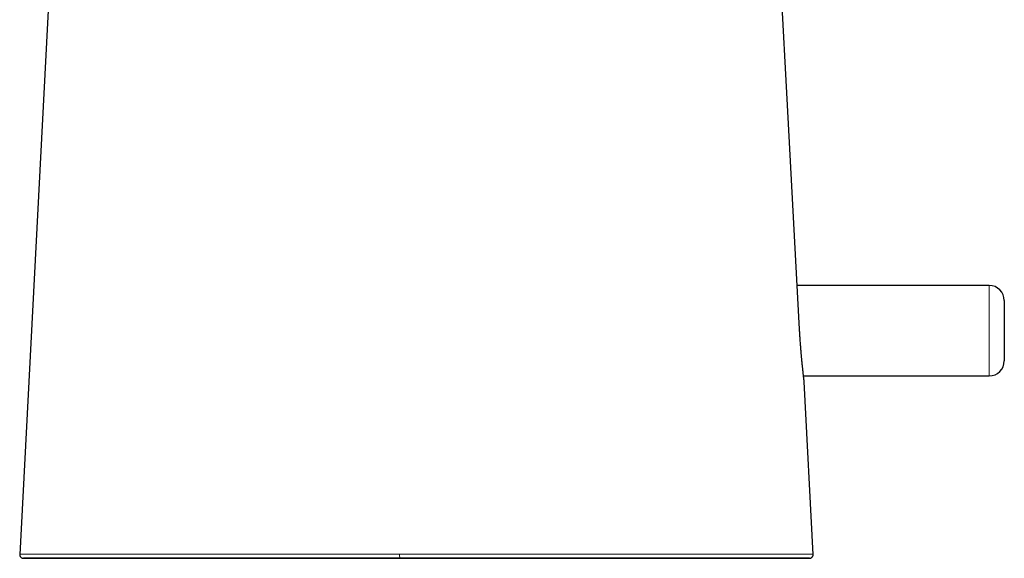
# Model space of a CAD drawing. Header units: millimetres. Extents: x 8 to 709, y 12 to 626.
# Tile 7 of 44: x 166 to 231, y 388 to 424. Entities that reach past the tile are written whole.
import ezdxf

# ---------------------------------------------------------------- set-up
doc = ezdxf.new("R2010")
doc.units = ezdxf.units.MM

msp = doc.modelspace()

# ---------------------------------------------------------------- linework, layer by layer
at = {"color": 7, "linetype": 'Continuous', "lineweight": 30}
for p, q in [((168.417, 441.713), (165.631, 388.389)), ((229.946, 406.223), (217.208, 406.223)), ((230.946, 405.223), (230.946, 401.223)), ((217.627, 400.223), (229.946, 400.223)), ((218.269, 388.389), (217.672, 399.828))]:
    msp.add_line(p, q, dxfattribs=at)
at = {"color": 8, "linetype": 'Continuous', "lineweight": 0}
msp.add_line((229.946, 400.223), (229.946, 406.223), dxfattribs=at)
at = {"color": 7, "linetype": 'Continuous', "lineweight": 30, "flags": 128}
msp.add_lwpolyline([(217.363, 403.327), (216.524, 419.007), (215.863, 431.327)], dxfattribs=at)
at = {"color": 7, "linetype": 'Continuous', "lineweight": 30}
for centre, start, end in [((229.946, 405.223), 0, 90), ((229.946, 401.223), 270, 0)]:
    msp.add_arc(centre, 1, start, end, dxfattribs=at)
at = {"color": 8, "linetype": 'Continuous', "lineweight": 0}
msp.add_arc((194.644, 388.335), 3.809, 179.04049, 182.99941, dxfattribs=at)
at = {"color": 7, "linetype": 'Continuous', "lineweight": 30}
msp.add_ellipse((191.946, 388.131), major_axis=(21.45, 0), ratio=0.00019, dxfattribs=at)
for points, knots in [([(217.672, 399.828), (217.672, 399.829), (217.671, 399.831), (217.67, 399.847), (217.667, 399.873), (217.662, 399.911), (217.657, 399.96), (217.65, 400.02), (217.644, 400.074), (217.639, 400.114), (217.637, 400.136), (217.634, 400.159), (217.631, 400.184), (217.628, 400.209), (217.625, 400.235), (217.62, 400.279), (217.613, 400.345), (217.603, 400.434), (217.593, 400.528), (217.582, 400.627), (217.571, 400.735), (217.562, 400.817), (217.557, 400.868), (217.555, 400.885), (217.553, 400.902), (217.552, 400.92), (217.55, 400.939), (217.548, 400.958), (217.546, 400.978), (217.542, 401.014), (217.537, 401.068), (217.53, 401.132), (217.525, 401.191), (217.52, 401.241), (217.515, 401.295), (217.509, 401.352), (217.503, 401.414), (217.496, 401.49), (217.489, 401.575), (217.481, 401.664), (217.474, 401.746), (217.468, 401.818), (217.462, 401.882), (217.458, 401.937), (217.454, 401.976), (217.452, 402.003), (217.451, 402.021), (217.449, 402.039), (217.448, 402.057), (217.446, 402.074), (217.445, 402.092), (217.444, 402.11), (217.44, 402.159), (217.434, 402.234), (217.426, 402.336), (217.417, 402.458), (217.407, 402.603), (217.396, 402.765), (217.387, 402.916), (217.378, 403.057), (217.37, 403.193), (217.365, 403.283), (217.363, 403.327)], [0, 0, 0, 0, 0.028826, 0.064153, 0.099774, 0.135691, 0.171904, 0.208416, 0.245228, 0.255012, 0.264935, 0.274996, 0.285195, 0.295533, 0.306009, 0.316624, 0.346527, 0.377479, 0.406, 0.435357, 0.465551, 0.496581, 0.500741, 0.505026, 0.509436, 0.513971, 0.518631, 0.523416, 0.528326, 0.533361, 0.549999, 0.567871, 0.579095, 0.590757, 0.602856, 0.615393, 0.629354, 0.643974, 0.664725, 0.683508, 0.700324, 0.715172, 0.728053, 0.738967, 0.747913, 0.751456, 0.754989, 0.758511, 0.762021, 0.765521, 0.769009, 0.772487, 0.775953, 0.797487, 0.816344, 0.834852, 0.867034, 0.898104, 0.924906, 0.950823, 0.975854, 1, 1, 1, 1]), ([(165.631, 388.394), (165.631, 388.381), (165.63, 388.357), (165.637, 388.321), (165.647, 388.289), (165.661, 388.26), (165.677, 388.235), (165.695, 388.212), (165.713, 388.195), (165.731, 388.18), (165.749, 388.168), (165.766, 388.158), (165.781, 388.151), (165.792, 388.147), (165.797, 388.145), (165.8, 388.144), (165.802, 388.144), (165.806, 388.143), (165.811, 388.141), (165.817, 388.139), (165.822, 388.138), (165.828, 388.137), (165.833, 388.136), (165.838, 388.135), (165.842, 388.134), (165.846, 388.134), (165.85, 388.133), (165.853, 388.133), (165.856, 388.133), (165.859, 388.133), (165.862, 388.132), (165.865, 388.132), (165.871, 388.132), (165.88, 388.132), (165.89, 388.132), (165.897, 388.132), (165.899, 388.132)], [0, 0, 0, 0, 0.016365, 0.031796, 0.045945, 0.058537, 0.072586, 0.084139, 0.095825, 0.10478, 0.113868, 0.122987, 0.130423, 0.135525, 0.137234, 0.138408, 0.1398, 0.141277, 0.149106, 0.160233, 0.174773, 0.192771, 0.216629, 0.244732, 0.277092, 0.313715, 0.354606, 0.399769, 0.446267, 0.496491, 0.547633, 0.598261, 0.648377, 0.794498, 0.936077, 1, 1, 1, 1]), ([(190.84, 388.136), (190.635, 388.136), (190.223, 388.136), (189.606, 388.136), (188.989, 388.136), (188.373, 388.136), (187.757, 388.136), (187.154, 388.136), (186.563, 388.136), (185.985, 388.136), (185.407, 388.136), (184.831, 388.136), (184.256, 388.136), (183.683, 388.136), (183.111, 388.136), (182.541, 388.136), (181.974, 388.136), (181.449, 388.136), (180.967, 388.136), (180.526, 388.136), (180.088, 388.136), (179.652, 388.136), (179.21, 388.136), (178.761, 388.136), (178.308, 388.136), (177.858, 388.136), (177.411, 388.136), (176.969, 388.136), (176.54, 388.136), (176.124, 388.136), (175.722, 388.135), (175.324, 388.135), (174.932, 388.135), (174.568, 388.135), (174.23, 388.135), (173.919, 388.135), (173.612, 388.135), (173.311, 388.135), (173.016, 388.135), (172.732, 388.135), (172.459, 388.135), (172.198, 388.135), (171.942, 388.135), (171.693, 388.135), (171.438, 388.135), (171.178, 388.135), (170.914, 388.135), (170.658, 388.135), (170.411, 388.135), (170.174, 388.135), (169.946, 388.135), (169.728, 388.134), (169.518, 388.134), (169.302, 388.134), (169.083, 388.134), (168.862, 388.134), (168.651, 388.134), (168.45, 388.134), (168.259, 388.134), (168.077, 388.134), (167.904, 388.134), (167.741, 388.134), (167.586, 388.134), (167.439, 388.133), (167.301, 388.133), (167.163, 388.133), (167.026, 388.133), (166.892, 388.133), (166.768, 388.133), (166.653, 388.133), (166.546, 388.133), (166.447, 388.133), (166.357, 388.133), (166.275, 388.132), (166.203, 388.132), (166.138, 388.132), (166.082, 388.132), (166.034, 388.132), (165.989, 388.132), (165.951, 388.132), (165.92, 388.132), (165.898, 388.132), (165.884, 388.131), (165.879, 388.131), (165.882, 388.131), (165.894, 388.131), (165.915, 388.131), (165.948, 388.131), (165.991, 388.131), (166.041, 388.13), (166.098, 388.13), (166.157, 388.13), (166.225, 388.13), (166.301, 388.13), (166.385, 388.13), (166.478, 388.13), (166.579, 388.13), (166.69, 388.13), (166.81, 388.129), (166.94, 388.129), (167.078, 388.129), (167.226, 388.129), (167.385, 388.129), (167.546, 388.129), (167.708, 388.129), (167.87, 388.129), (168.04, 388.129), (168.22, 388.129), (168.409, 388.128), (168.604, 388.128), (168.805, 388.128), (169.011, 388.128), (169.225, 388.128), (169.45, 388.128), (169.671, 388.128), (169.887, 388.128), (170.096, 388.128), (170.312, 388.128), (170.535, 388.128), (170.766, 388.128), (170.999, 388.128), (171.234, 388.128), (171.471, 388.128), (171.715, 388.127), (171.964, 388.127), (172.234, 388.127), (172.523, 388.127), (172.834, 388.127), (173.152, 388.127), (173.476, 388.127), (173.806, 388.127), (174.139, 388.127), (174.476, 388.127), (174.818, 388.127), (175.167, 388.127), (175.524, 388.127), (175.888, 388.127), (176.256, 388.127), (176.628, 388.127), (177.004, 388.127), (177.383, 388.127), (177.786, 388.127), (178.214, 388.127), (178.667, 388.127), (179.123, 388.127), (179.582, 388.127), (180.044, 388.126), (180.536, 388.126), (181.059, 388.126), (181.612, 388.126), (182.168, 388.126), (182.73, 388.126), (183.297, 388.126), (183.87, 388.126), (184.444, 388.126), (185.019, 388.126), (185.592, 388.126), (186.163, 388.126), (186.731, 388.126), (187.3, 388.126), (187.906, 388.126), (188.548, 388.126), (189.228, 388.126), (189.908, 388.126), (190.589, 388.126), (191.269, 388.126), (191.723, 388.126), (191.95, 388.126)], [0, 0, 0, 0, 0.007318, 0.014636, 0.021953, 0.029271, 0.036587, 0.043904, 0.050803, 0.057702, 0.064601, 0.071501, 0.078401, 0.085301, 0.0922, 0.0991, 0.105999, 0.112897, 0.118317, 0.123738, 0.129158, 0.13458, 0.140001, 0.145751, 0.1515, 0.157249, 0.162998, 0.168748, 0.174498, 0.179919, 0.18534, 0.19076, 0.19618, 0.2016, 0.206117, 0.210635, 0.215153, 0.21967, 0.224187, 0.228704, 0.232964, 0.237223, 0.241482, 0.245741, 0.25, 0.254917, 0.259834, 0.264751, 0.269669, 0.274587, 0.279416, 0.284245, 0.289074, 0.293903, 0.299653, 0.305403, 0.311153, 0.316901, 0.32265, 0.328398, 0.334148, 0.339897, 0.345648, 0.351398, 0.357147, 0.362896, 0.369671, 0.376447, 0.383223, 0.39, 0.396899, 0.403798, 0.410697, 0.417596, 0.424496, 0.431272, 0.438048, 0.444824, 0.4516, 0.459667, 0.467734, 0.4758, 0.483867, 0.491934, 0.5, 0.508781, 0.517563, 0.526344, 0.535124, 0.543905, 0.550804, 0.557703, 0.564602, 0.571502, 0.578401, 0.5853, 0.5922, 0.599099, 0.605999, 0.612898, 0.619673, 0.626449, 0.633226, 0.640004, 0.645754, 0.651504, 0.657253, 0.663001, 0.668749, 0.674496, 0.679915, 0.685335, 0.690755, 0.696176, 0.701598, 0.706118, 0.710638, 0.715157, 0.719676, 0.724193, 0.728709, 0.732966, 0.737223, 0.741481, 0.745738, 0.749997, 0.754914, 0.759832, 0.764751, 0.76967, 0.774588, 0.779418, 0.784246, 0.789073, 0.793901, 0.798828, 0.803755, 0.808684, 0.813614, 0.818544, 0.823475, 0.828405, 0.834154, 0.839902, 0.845649, 0.851396, 0.857144, 0.862892, 0.869667, 0.876444, 0.883221, 0.889999, 0.8969, 0.9038, 0.910699, 0.917598, 0.924497, 0.931272, 0.938047, 0.944822, 0.951598, 0.959665, 0.967733, 0.9758, 0.983868, 0.991935, 1, 1, 1, 1]), ([(191.95, 388.126), (192.203, 388.126), (192.71, 388.126), (193.471, 388.126), (194.231, 388.126), (194.99, 388.126), (195.695, 388.126), (196.345, 388.126), (196.94, 388.126), (197.534, 388.126), (198.127, 388.126), (198.719, 388.126), (199.31, 388.126), (199.9, 388.126), (200.487, 388.126), (201.073, 388.126), (201.615, 388.126), (202.113, 388.126), (202.569, 388.126), (203.022, 388.126), (203.473, 388.126), (203.932, 388.126), (204.397, 388.126), (204.867, 388.126), (205.335, 388.126), (205.799, 388.126), (206.259, 388.126), (206.706, 388.126), (207.14, 388.127), (207.561, 388.127), (207.977, 388.127), (208.388, 388.127), (208.77, 388.127), (209.125, 388.127), (209.454, 388.127), (209.777, 388.127), (210.095, 388.127), (210.407, 388.127), (210.708, 388.127), (210.997, 388.127), (211.275, 388.127), (211.546, 388.127), (211.812, 388.127), (212.084, 388.127), (212.363, 388.127), (212.646, 388.127), (212.92, 388.127), (213.184, 388.127), (213.438, 388.127), (213.682, 388.128), (213.915, 388.128), (214.14, 388.128), (214.358, 388.128), (214.569, 388.128), (214.774, 388.128), (214.971, 388.128), (215.16, 388.128), (215.341, 388.128), (215.514, 388.128), (215.69, 388.128), (215.865, 388.128), (216.04, 388.128), (216.206, 388.128), (216.362, 388.129), (216.51, 388.129), (216.657, 388.129), (216.803, 388.129), (216.945, 388.129), (217.077, 388.129), (217.2, 388.129), (217.313, 388.129), (217.418, 388.129), (217.513, 388.129), (217.599, 388.13), (217.676, 388.13), (217.744, 388.13), (217.804, 388.13), (217.856, 388.13), (217.903, 388.13), (217.944, 388.13), (217.977, 388.13), (218.001, 388.131), (218.016, 388.131), (218.022, 388.131), (218.019, 388.131), (218.008, 388.131), (217.991, 388.131), (217.967, 388.131), (217.935, 388.131), (217.895, 388.132), (217.847, 388.132), (217.792, 388.132), (217.729, 388.132), (217.658, 388.132), (217.577, 388.132), (217.488, 388.132), (217.39, 388.132), (217.282, 388.132), (217.165, 388.133), (217.038, 388.133), (216.91, 388.133), (216.784, 388.133), (216.661, 388.133), (216.531, 388.133), (216.394, 388.133), (216.245, 388.133), (216.086, 388.133), (215.913, 388.133), (215.732, 388.133), (215.54, 388.134), (215.338, 388.134), (215.13, 388.134), (214.916, 388.134), (214.697, 388.134), (214.467, 388.134), (214.228, 388.134), (213.992, 388.134), (213.761, 388.134), (213.538, 388.134), (213.307, 388.134), (213.069, 388.134), (212.823, 388.134), (212.574, 388.135), (212.323, 388.135), (212.07, 388.135), (211.81, 388.135), (211.545, 388.135), (211.259, 388.135), (210.952, 388.135), (210.623, 388.135), (210.287, 388.135), (209.944, 388.135), (209.597, 388.135), (209.246, 388.135), (208.892, 388.135), (208.533, 388.135), (208.167, 388.135), (207.793, 388.135), (207.413, 388.135), (207.029, 388.135), (206.642, 388.135), (206.251, 388.135), (205.857, 388.135), (205.438, 388.135), (204.993, 388.136), (204.523, 388.136), (204.05, 388.136), (203.574, 388.136), (203.096, 388.136), (202.586, 388.136), (202.046, 388.136), (201.474, 388.136), (200.9, 388.136), (200.321, 388.136), (199.736, 388.136), (199.147, 388.136), (198.556, 388.136), (197.963, 388.136), (197.373, 388.136), (196.786, 388.136), (196.201, 388.136), (195.616, 388.136), (194.993, 388.136), (194.333, 388.136), (193.635, 388.136), (192.936, 388.136), (192.238, 388.136), (191.539, 388.136), (191.073, 388.136), (190.84, 388.136)], [0, 0, 0, 0, 0.00878, 0.017562, 0.026343, 0.035124, 0.043904, 0.050803, 0.057702, 0.064601, 0.071502, 0.078402, 0.085302, 0.092201, 0.099099, 0.105996, 0.112895, 0.118317, 0.123738, 0.12916, 0.134581, 0.140002, 0.145751, 0.1515, 0.15725, 0.162999, 0.168748, 0.174496, 0.179915, 0.185335, 0.190756, 0.196179, 0.201602, 0.206121, 0.210639, 0.215156, 0.219673, 0.224188, 0.228703, 0.232961, 0.237219, 0.241478, 0.245737, 0.249997, 0.254915, 0.259833, 0.264751, 0.269668, 0.274585, 0.279414, 0.284244, 0.289074, 0.293904, 0.298832, 0.30376, 0.308688, 0.313616, 0.318544, 0.323473, 0.328402, 0.334151, 0.3399, 0.345647, 0.351395, 0.357144, 0.362893, 0.36967, 0.376448, 0.383226, 0.390004, 0.396903, 0.403801, 0.410698, 0.417595, 0.424493, 0.431268, 0.438044, 0.44482, 0.451597, 0.459665, 0.467734, 0.475801, 0.483868, 0.491934, 0.5, 0.507317, 0.514634, 0.521952, 0.529269, 0.536586, 0.543903, 0.550802, 0.557701, 0.564601, 0.571501, 0.578401, 0.585301, 0.5922, 0.599099, 0.605997, 0.612895, 0.618315, 0.623736, 0.629157, 0.634579, 0.640002, 0.645753, 0.651503, 0.657252, 0.663, 0.668747, 0.674495, 0.679915, 0.685337, 0.690759, 0.69618, 0.701601, 0.706118, 0.710635, 0.715152, 0.719669, 0.724187, 0.728705, 0.732964, 0.737223, 0.741482, 0.745741, 0.75, 0.754917, 0.759834, 0.764751, 0.769668, 0.774586, 0.779415, 0.784245, 0.789074, 0.793903, 0.798831, 0.80376, 0.808689, 0.813617, 0.818544, 0.823471, 0.828397, 0.834145, 0.839894, 0.845643, 0.851394, 0.857145, 0.862896, 0.869674, 0.87645, 0.883225, 0.889999, 0.896897, 0.903796, 0.910696, 0.917596, 0.924496, 0.931273, 0.938049, 0.944825, 0.9516, 0.959666, 0.967733, 0.9758, 0.983866, 0.991933, 1, 1, 1, 1]), ([(218.012, 388.131), (218.015, 388.131), (218.02, 388.131), (218.028, 388.131), (218.034, 388.132), (218.041, 388.132), (218.045, 388.132), (218.049, 388.133), (218.052, 388.133), (218.056, 388.133), (218.06, 388.134), (218.066, 388.135), (218.071, 388.136), (218.077, 388.137), (218.083, 388.139), (218.089, 388.14), (218.094, 388.142), (218.099, 388.143), (218.101, 388.144), (218.105, 388.146), (218.113, 388.149), (218.127, 388.154), (218.144, 388.163), (218.163, 388.175), (218.182, 388.189), (218.201, 388.207), (218.221, 388.23), (218.238, 388.256), (218.252, 388.285), (218.263, 388.318), (218.27, 388.355), (218.27, 388.38), (218.27, 388.394)], [0, 0, 0, 0, 0.117903, 0.242876, 0.363753, 0.480535, 0.593205, 0.636652, 0.675524, 0.709832, 0.739591, 0.764825, 0.785574, 0.798236, 0.808474, 0.816401, 0.822264, 0.824606, 0.825242, 0.826573, 0.831696, 0.840161, 0.851872, 0.864175, 0.876171, 0.89166, 0.906619, 0.924278, 0.940365, 0.958613, 0.978653, 1, 1, 1, 1]), ([(218.27, 388.394), (218.27, 388.394), (218.27, 388.394), (218.27, 388.394), (218.27, 388.394)], [0, 0, 0, 0, 0.832353, 1, 1, 1, 1])]:
    msp.add_open_spline(points, degree=3, knots=knots, dxfattribs=at)
at = {"color": 8, "linetype": 'Continuous', "lineweight": 0}
for points, knots in [([(190.836, 388.399), (190.129, 388.399), (188.716, 388.399), (186.601, 388.4), (184.496, 388.4), (182.408, 388.4), (180.46, 388.401), (178.661, 388.402), (177.015, 388.402), (175.559, 388.403), (174.292, 388.403), (173.207, 388.403), (172.189, 388.403), (171.251, 388.403), (170.402, 388.402), (169.64, 388.402), (168.963, 388.401), (168.3, 388.401), (167.676, 388.4), (167.117, 388.399), (166.633, 388.398), (166.237, 388.397), (165.932, 388.396), (165.739, 388.395), (165.641, 388.395), (165.639, 388.394), (165.638, 388.394)], [0, 0, 0, 0, 0.050466, 0.10096, 0.151487, 0.202054, 0.252667, 0.294907, 0.337198, 0.379554, 0.411362, 0.443216, 0.475101, 0.507, 0.538883, 0.570726, 0.602523, 0.634292, 0.676585, 0.71883, 0.761017, 0.811591, 0.862122, 0.912627, 0.963097, 1, 1, 1, 1]), ([(191.912, 388.399), (191.733, 388.399), (191.374, 388.399), (191.015, 388.399), (190.836, 388.399)], [0, 0, 0, 0, 0.49996, 1, 1, 1, 1]), ([(218.27, 388.394), (218.267, 388.394), (218.261, 388.394), (218.221, 388.394), (218.155, 388.395), (218.059, 388.395), (217.937, 388.396), (217.798, 388.396), (217.647, 388.396), (217.474, 388.397), (217.276, 388.397), (217.056, 388.398), (216.813, 388.398), (216.548, 388.399), (216.253, 388.399), (215.928, 388.4), (215.571, 388.4), (215.212, 388.401), (214.86, 388.401), (214.522, 388.401), (214.164, 388.402), (213.783, 388.402), (213.38, 388.402), (212.955, 388.402), (212.507, 388.402), (212.014, 388.403), (211.473, 388.403), (210.883, 388.403), (210.27, 388.403), (209.636, 388.403), (208.983, 388.402), (208.313, 388.402), (207.592, 388.402), (206.817, 388.402), (205.989, 388.402), (205.149, 388.401), (204.298, 388.401), (203.438, 388.401), (202.537, 388.401), (201.594, 388.4), (200.61, 388.4), (199.621, 388.4), (198.629, 388.4), (197.633, 388.4), (196.575, 388.399), (195.455, 388.399), (194.275, 388.399), (193.094, 388.399), (192.306, 388.399), (191.912, 388.399)], [0, 0, 0, 0, 0.027639, 0.055525, 0.083419, 0.111322, 0.139238, 0.161182, 0.183132, 0.205089, 0.227051, 0.249023, 0.269845, 0.290686, 0.311541, 0.332405, 0.353279, 0.374169, 0.389853, 0.405546, 0.421247, 0.436956, 0.452677, 0.46841, 0.484149, 0.499893, 0.517887, 0.535871, 0.553843, 0.571803, 0.589749, 0.607683, 0.625607, 0.646504, 0.667378, 0.688234, 0.709081, 0.72992, 0.750749, 0.774059, 0.797348, 0.820628, 0.843905, 0.867177, 0.890442, 0.917849, 0.945244, 0.972627, 1, 1, 1, 1])]:
    msp.add_open_spline(points, degree=3, knots=knots, dxfattribs=at)

doc.saveas('drawing.dxf')
